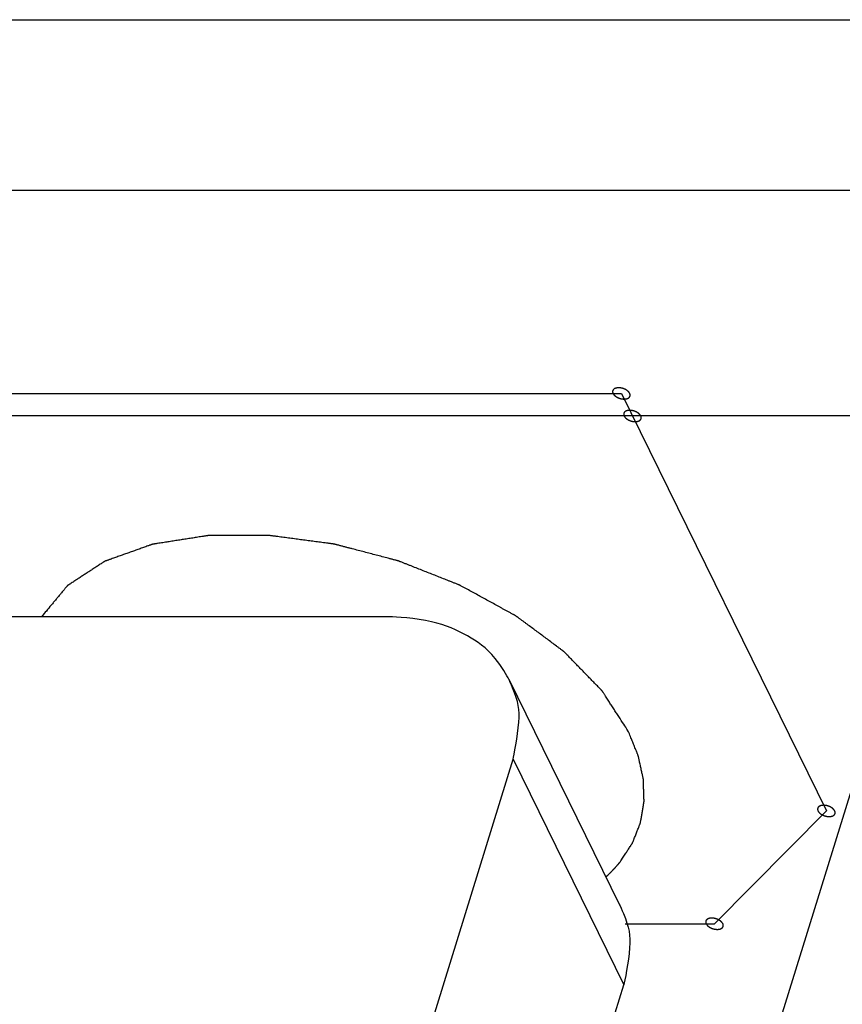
# Model space of a CAD drawing. Header units: millimetres. Extents: x -78 to 141, y 20 to 129.
# Tile 68 of 114: x 69.85 to 76.99, y 118.88 to 127.44. Entities that reach past the tile are written whole.
import ezdxf

# ---------------------------------------------------------------- set-up
doc = ezdxf.new("R2010")
doc.units = ezdxf.units.MM
doc.header["$LTSCALE"] = 16.335
doc.layers.get('0').update_dxf_attribs({"linetype": 'CONTINUOUS'})
doc.layers.add('02___PRT_ALL_AXES', color=7, linetype='CONTINUOUS')

msp = doc.modelspace()

# ---------------------------------------------------------------- linework, layer by layer
at = {"color": 7, "linetype": 'Continuous'}
for p, q in [((41.2292, 125.9543), (102.3964, 125.9543)), ((59.8207, 124.1893), (75.0762, 124.1893)), ((75.0762, 124.1893), (76.8566, 120.5613)), ((77.1339, 123.9932), (42.9605, 123.9932)), ((74.791, 113.3555), (77.6964, 122.7576)), ((73.0646, 122.2474), (41.5366, 122.2474)), ((74.0988, 121.7067), (75.0612, 119.7456)), ((71.8446, 113.5979), (74.1356, 121.0118)), ((74.1356, 121.0118), (75.098, 119.0507)), ((76.8566, 120.5613), (75.8849, 119.5808)), ((75.1099, 119.5808), (75.8849, 119.5808)), ((73.4104, 113.5897), (75.098, 119.0507))]:
    msp.add_line(p, q, dxfattribs=at)
for points, knots in [([(75.1489, 124.1893), (75.1488, 124.1894), (75.1461, 124.1937), (75.1446, 124.1961), (75.1435, 124.1977), (75.1428, 124.199), (75.1417, 124.2), (75.1403, 124.2016), (75.1385, 124.2034), (75.1367, 124.2054), (75.1353, 124.2069), (75.1342, 124.2081), (75.1329, 124.2091), (75.1311, 124.2105), (75.1288, 124.2123), (75.1266, 124.214), (75.1248, 124.2154), (75.1234, 124.2166), (75.1218, 124.2174), (75.1197, 124.2187), (75.117, 124.2202), (75.1143, 124.2218), (75.1122, 124.2231), (75.1106, 124.2241), (75.1088, 124.2248), (75.1065, 124.2258), (75.1036, 124.227), (75.1007, 124.2283), (75.0984, 124.2293), (75.0967, 124.2302), (75.0948, 124.2306), (75.0924, 124.2314), (75.0893, 124.2323), (75.0862, 124.2333), (75.0838, 124.234), (75.0819, 124.2347), (75.0801, 124.2349), (75.0776, 124.2354), (75.0745, 124.236), (75.0714, 124.2366), (75.0689, 124.237), (75.067, 124.2375), (75.0651, 124.2375), (75.0627, 124.2377), (75.0596, 124.2379), (75.0565, 124.2381), (75.054, 124.2382), (75.0522, 124.2384), (75.0505, 124.2382), (75.0482, 124.2381), (75.0453, 124.2379), (75.0425, 124.2377), (75.0402, 124.2375), (75.0385, 124.2375), (75.037, 124.2371), (75.0349, 124.2366), (75.0324, 124.2361), (75.0299, 124.2355), (75.0278, 124.235), (75.0263, 124.2348), (75.025, 124.2341), (75.0233, 124.2334), (75.0211, 124.2324), (75.019, 124.2315), (75.0173, 124.2307), (75.016, 124.2303), (75.015, 124.2294), (75.0136, 124.2284), (75.0119, 124.2271), (75.0102, 124.2258), (75.0089, 124.2248), (75.0078, 124.2241), (75.0072, 124.2231), (75.0063, 124.2219), (75.0052, 124.2203), (75.004, 124.2188), (75.0032, 124.2175), (75.0024, 124.2167), (75.0022, 124.2156), (75.0017, 124.2142), (75.0012, 124.2124), (75.0006, 124.2107), (75.0003, 124.2092), (74.9998, 124.2082), (75, 124.207), (75, 124.2055), (75.0001, 124.2036), (75.0001, 124.2017), (75.0002, 124.2002), (75.0002, 124.199), (75.0007, 124.1978), (75.0012, 124.1962), (75.0021, 124.1937), (75.0035, 124.1894), (75.0036, 124.1893)], [0, 0, 0, 0, 0.00178862, 0.00268292, 0.00313008, 0.00357723, 0.00407486, 0.0045725, 0.00556776, 0.00656303, 0.00706066, 0.0075583, 0.00810164, 0.00864499, 0.00973169, 0.01081838, 0.01136173, 0.01190508, 0.01249491, 0.01308474, 0.0142644, 0.01544405, 0.01603388, 0.01662371, 0.01722604, 0.01782837, 0.01903302, 0.02023767, 0.02084, 0.02144232, 0.02205221, 0.0226621, 0.02388189, 0.02510167, 0.02571156, 0.02632145, 0.02692335, 0.02752524, 0.02872902, 0.0299328, 0.03053469, 0.03113658, 0.03172556, 0.03231453, 0.03349248, 0.03467043, 0.03525941, 0.03584838, 0.03639056, 0.03693274, 0.03801709, 0.03910144, 0.03964362, 0.0401858, 0.04068205, 0.0411783, 0.0421708, 0.04316329, 0.04365954, 0.04415579, 0.04460152, 0.04504725, 0.04593871, 0.04683018, 0.04727591, 0.04772164, 0.04812629, 0.04853094, 0.04934024, 0.05014954, 0.05055419, 0.05095884, 0.05132092, 0.05168301, 0.05240718, 0.05313135, 0.05349343, 0.05385552, 0.05420471, 0.0545539, 0.05525228, 0.05595067, 0.05629986, 0.05664905, 0.05701186, 0.05737466, 0.05810028, 0.0588259, 0.0591887, 0.05955151, 0.0599574, 0.0603633, 0.06117508, 0.06279866, 0.06279866, 0.06279866, 0.06279866]), ([(75.0036, 124.1893), (75.0036, 124.1893), (75.0063, 124.185), (75.0078, 124.1826), (75.0089, 124.181), (75.0096, 124.1797), (75.0107, 124.1787), (75.0121, 124.1771), (75.0139, 124.1753), (75.0157, 124.1733), (75.0172, 124.1718), (75.0182, 124.1706), (75.0196, 124.1696), (75.0214, 124.1682), (75.0236, 124.1664), (75.0259, 124.1647), (75.0277, 124.1633), (75.029, 124.1621), (75.0306, 124.1613), (75.0328, 124.16), (75.0354, 124.1585), (75.0381, 124.1569), (75.0403, 124.1556), (75.0418, 124.1546), (75.0436, 124.1539), (75.0459, 124.1529), (75.0488, 124.1517), (75.0517, 124.1504), (75.0541, 124.1494), (75.0558, 124.1485), (75.0576, 124.1481), (75.0601, 124.1473), (75.0632, 124.1464), (75.0662, 124.1454), (75.0687, 124.1447), (75.0705, 124.144), (75.0724, 124.1438), (75.0749, 124.1433), (75.078, 124.1427), (75.0811, 124.1421), (75.0836, 124.1417), (75.0854, 124.1412), (75.0873, 124.1412), (75.0898, 124.141), (75.0929, 124.1408), (75.096, 124.1406), (75.0984, 124.1405), (75.1002, 124.1403), (75.102, 124.1405), (75.1043, 124.1406), (75.1071, 124.1408), (75.11, 124.141), (75.1122, 124.1412), (75.1139, 124.1412), (75.1155, 124.1416), (75.1175, 124.1421), (75.12, 124.1426), (75.1226, 124.1432), (75.1246, 124.1437), (75.1261, 124.1439), (75.1274, 124.1446), (75.1292, 124.1453), (75.1313, 124.1463), (75.1335, 124.1472), (75.1352, 124.148), (75.1365, 124.1484), (75.1375, 124.1493), (75.1388, 124.1503), (75.1405, 124.1516), (75.1422, 124.1529), (75.1436, 124.1539), (75.1446, 124.1546), (75.1453, 124.1556), (75.1462, 124.1568), (75.1473, 124.1584), (75.1484, 124.1599), (75.1493, 124.1612), (75.1501, 124.162), (75.1503, 124.1631), (75.1507, 124.1645), (75.1512, 124.1663), (75.1518, 124.168), (75.1522, 124.1695), (75.1526, 124.1705), (75.1525, 124.1717), (75.1524, 124.1732), (75.1524, 124.1751), (75.1523, 124.177), (75.1522, 124.1785), (75.1523, 124.1797), (75.1517, 124.1809), (75.1512, 124.1825), (75.1504, 124.185), (75.1489, 124.1893), (75.1489, 124.1893)], [0, 0, 0, 0, 0.00178862, 0.00268292, 0.00313008, 0.00357723, 0.00407486, 0.0045725, 0.00556776, 0.00656303, 0.00706066, 0.0075583, 0.00810164, 0.00864499, 0.00973169, 0.01081838, 0.01136173, 0.01190508, 0.01249491, 0.01308474, 0.0142644, 0.01544405, 0.01603388, 0.01662371, 0.01722604, 0.01782837, 0.01903302, 0.02023767, 0.02084, 0.02144232, 0.02205221, 0.0226621, 0.02388189, 0.02510167, 0.02571156, 0.02632145, 0.02692335, 0.02752524, 0.02872902, 0.0299328, 0.03053469, 0.03113658, 0.03172556, 0.03231453, 0.03349248, 0.03467043, 0.03525941, 0.03584838, 0.03639056, 0.03693274, 0.03801709, 0.03910144, 0.03964362, 0.0401858, 0.04068205, 0.0411783, 0.0421708, 0.04316329, 0.04365954, 0.04415579, 0.04460152, 0.04504725, 0.04593871, 0.04683018, 0.04727591, 0.04772164, 0.04812629, 0.04853094, 0.04934024, 0.05014954, 0.05055419, 0.05095884, 0.05132092, 0.05168301, 0.05240718, 0.05313135, 0.05349343, 0.05385552, 0.05420471, 0.0545539, 0.05525228, 0.05595067, 0.05629986, 0.05664905, 0.05701186, 0.05737466, 0.05810028, 0.0588259, 0.0591887, 0.05955151, 0.0599574, 0.0603633, 0.06117508, 0.06279866, 0.06279866, 0.06279866, 0.06279866]), ([(75.2451, 123.9932), (75.245, 123.9933), (75.2423, 123.9976), (75.2408, 124), (75.2398, 124.0016), (75.2391, 124.0029), (75.238, 124.0039), (75.2366, 124.0054), (75.2347, 124.0073), (75.233, 124.0093), (75.2315, 124.0108), (75.2305, 124.012), (75.2291, 124.013), (75.2273, 124.0144), (75.225, 124.0161), (75.2228, 124.0179), (75.221, 124.0193), (75.2196, 124.0205), (75.218, 124.0213), (75.2159, 124.0226), (75.2132, 124.0241), (75.2106, 124.0257), (75.2084, 124.027), (75.2068, 124.028), (75.2051, 124.0287), (75.2028, 124.0297), (75.1998, 124.0309), (75.1969, 124.0322), (75.1946, 124.0332), (75.1929, 124.034), (75.191, 124.0345), (75.1886, 124.0353), (75.1855, 124.0362), (75.1825, 124.0372), (75.18, 124.0379), (75.1782, 124.0386), (75.1763, 124.0388), (75.1738, 124.0393), (75.1707, 124.0399), (75.1676, 124.0405), (75.1651, 124.0409), (75.1633, 124.0414), (75.1614, 124.0414), (75.1589, 124.0416), (75.1558, 124.0418), (75.1527, 124.042), (75.1503, 124.0421), (75.1484, 124.0423), (75.1467, 124.0421), (75.1444, 124.042), (75.1416, 124.0418), (75.1387, 124.0416), (75.1365, 124.0414), (75.1348, 124.0414), (75.1332, 124.041), (75.1312, 124.0405), (75.1286, 124.0399), (75.1261, 124.0394), (75.1241, 124.0389), (75.1226, 124.0387), (75.1212, 124.038), (75.1195, 124.0373), (75.1174, 124.0363), (75.1152, 124.0354), (75.1135, 124.0346), (75.1122, 124.0342), (75.1112, 124.0333), (75.1098, 124.0323), (75.1082, 124.031), (75.1064, 124.0297), (75.1051, 124.0287), (75.104, 124.028), (75.1034, 124.027), (75.1025, 124.0258), (75.1014, 124.0242), (75.1003, 124.0227), (75.0994, 124.0214), (75.0986, 124.0206), (75.0984, 124.0194), (75.0979, 124.0181), (75.0974, 124.0163), (75.0969, 124.0145), (75.0965, 124.0131), (75.096, 124.0121), (75.0962, 124.0109), (75.0962, 124.0094), (75.0963, 124.0075), (75.0964, 124.0056), (75.0965, 124.0041), (75.0964, 124.0029), (75.0969, 124.0017), (75.0975, 124.0001), (75.0983, 123.9976), (75.0998, 123.9933), (75.0998, 123.9932)], [0, 0, 0, 0, 0.00178862, 0.00268292, 0.00313008, 0.00357723, 0.00407486, 0.0045725, 0.00556776, 0.00656303, 0.00706066, 0.0075583, 0.00810164, 0.00864499, 0.00973169, 0.01081838, 0.01136173, 0.01190508, 0.01249491, 0.01308474, 0.0142644, 0.01544405, 0.01603388, 0.01662371, 0.01722604, 0.01782837, 0.01903302, 0.02023767, 0.02084, 0.02144232, 0.02205221, 0.0226621, 0.02388189, 0.02510167, 0.02571156, 0.02632145, 0.02692335, 0.02752524, 0.02872902, 0.0299328, 0.03053469, 0.03113658, 0.03172556, 0.03231453, 0.03349248, 0.03467043, 0.03525941, 0.03584838, 0.03639056, 0.03693274, 0.03801709, 0.03910144, 0.03964362, 0.0401858, 0.04068205, 0.0411783, 0.0421708, 0.04316329, 0.04365954, 0.04415579, 0.04460152, 0.04504725, 0.04593871, 0.04683018, 0.04727591, 0.04772164, 0.04812629, 0.04853094, 0.04934024, 0.05014954, 0.05055419, 0.05095884, 0.05132092, 0.05168301, 0.05240718, 0.05313135, 0.05349343, 0.05385552, 0.05420471, 0.0545539, 0.05525228, 0.05595067, 0.05629986, 0.05664905, 0.05701186, 0.05737466, 0.05810028, 0.0588259, 0.0591887, 0.05955151, 0.0599574, 0.0603633, 0.06117508, 0.06279865, 0.06279865, 0.06279865, 0.06279865]), ([(75.0998, 123.9932), (75.0999, 123.9931), (75.1026, 123.9889), (75.1041, 123.9865), (75.1051, 123.9849), (75.1058, 123.9836), (75.107, 123.9826), (75.1084, 123.981), (75.1102, 123.9791), (75.1119, 123.9772), (75.1134, 123.9757), (75.1144, 123.9745), (75.1158, 123.9735), (75.1176, 123.9721), (75.1199, 123.9703), (75.1221, 123.9686), (75.1239, 123.9672), (75.1253, 123.966), (75.1269, 123.9652), (75.129, 123.9639), (75.1317, 123.9623), (75.1344, 123.9608), (75.1365, 123.9595), (75.1381, 123.9585), (75.1399, 123.9578), (75.1422, 123.9568), (75.1451, 123.9555), (75.148, 123.9543), (75.1503, 123.9533), (75.152, 123.9524), (75.1539, 123.952), (75.1563, 123.9512), (75.1594, 123.9502), (75.1625, 123.9493), (75.1649, 123.9486), (75.1667, 123.9479), (75.1686, 123.9476), (75.1711, 123.9472), (75.1742, 123.9466), (75.1773, 123.946), (75.1798, 123.9455), (75.1817, 123.9451), (75.1835, 123.9451), (75.186, 123.9449), (75.1891, 123.9447), (75.1922, 123.9445), (75.1947, 123.9444), (75.1965, 123.9441), (75.1982, 123.9443), (75.2005, 123.9445), (75.2033, 123.9447), (75.2062, 123.9449), (75.2085, 123.9451), (75.2101, 123.9451), (75.2117, 123.9455), (75.2137, 123.9459), (75.2163, 123.9465), (75.2188, 123.9471), (75.2208, 123.9476), (75.2224, 123.9478), (75.2237, 123.9485), (75.2254, 123.9492), (75.2275, 123.9502), (75.2297, 123.9511), (75.2314, 123.9519), (75.2327, 123.9523), (75.2337, 123.9532), (75.2351, 123.9542), (75.2368, 123.9555), (75.2385, 123.9568), (75.2398, 123.9578), (75.2409, 123.9585), (75.2415, 123.9595), (75.2424, 123.9607), (75.2435, 123.9623), (75.2447, 123.9638), (75.2455, 123.9651), (75.2463, 123.9659), (75.2465, 123.967), (75.247, 123.9684), (75.2475, 123.9702), (75.248, 123.9719), (75.2484, 123.9733), (75.2489, 123.9744), (75.2487, 123.9755), (75.2487, 123.9771), (75.2486, 123.979), (75.2485, 123.9809), (75.2484, 123.9824), (75.2485, 123.9836), (75.248, 123.9848), (75.2475, 123.9864), (75.2466, 123.9888), (75.2451, 123.9932), (75.2451, 123.9932)], [0, 0, 0, 0, 0.00178862, 0.00268292, 0.00313008, 0.00357723, 0.00407486, 0.0045725, 0.00556776, 0.00656303, 0.00706066, 0.0075583, 0.00810164, 0.00864499, 0.00973169, 0.01081838, 0.01136173, 0.01190508, 0.01249491, 0.01308474, 0.0142644, 0.01544405, 0.01603388, 0.01662371, 0.01722604, 0.01782837, 0.01903302, 0.02023767, 0.02084, 0.02144232, 0.02205221, 0.0226621, 0.02388189, 0.02510167, 0.02571156, 0.02632145, 0.02692335, 0.02752524, 0.02872902, 0.0299328, 0.03053469, 0.03113658, 0.03172556, 0.03231453, 0.03349248, 0.03467043, 0.03525941, 0.03584838, 0.03639056, 0.03693274, 0.03801709, 0.03910144, 0.03964362, 0.0401858, 0.04068205, 0.0411783, 0.0421708, 0.04316329, 0.04365954, 0.04415579, 0.04460152, 0.04504725, 0.04593871, 0.04683018, 0.04727591, 0.04772164, 0.04812629, 0.04853094, 0.04934024, 0.05014954, 0.05055419, 0.05095884, 0.05132092, 0.05168301, 0.05240718, 0.05313135, 0.05349343, 0.05385552, 0.05420471, 0.0545539, 0.05525228, 0.05595067, 0.05629986, 0.05664905, 0.05701186, 0.05737466, 0.05810028, 0.0588259, 0.0591887, 0.05955151, 0.0599574, 0.0603633, 0.06117508, 0.06279865, 0.06279865, 0.06279865, 0.06279865]), ([(75.1395, 121.2477), (75.1162, 121.2838), (75.1005, 121.3081), (75.0597, 121.3712), (75.0315, 121.4148), (75.0097, 121.4484), (74.9882, 121.4818), (74.9665, 121.5153), (74.9485, 121.5432), (74.9359, 121.5627), (74.9287, 121.5738), (74.9233, 121.5822), (74.9188, 121.5892), (74.9152, 121.5947), (74.9129, 121.5982), (74.9111, 121.601), (74.91, 121.6027), (74.9091, 121.6042), (74.9079, 121.6055), (74.9056, 121.6078), (74.9024, 121.6112), (74.8972, 121.6165), (74.8907, 121.6231), (74.8804, 121.6338), (74.8674, 121.6471), (74.8519, 121.6631), (74.8311, 121.6844), (74.8052, 121.7111), (74.7741, 121.7431), (74.743, 121.7751), (74.7119, 121.8071), (74.6808, 121.839), (74.6549, 121.8657), (74.6342, 121.887), (74.6186, 121.903), (74.6057, 121.9163), (74.5953, 121.927), (74.5888, 121.9337), (74.5837, 121.939), (74.5804, 121.9423), (74.5782, 121.9447), (74.5768, 121.946), (74.5751, 121.9472), (74.5731, 121.9487), (74.5698, 121.9511), (74.5658, 121.9542), (74.5592, 121.959), (74.551, 121.9651), (74.5412, 121.9724), (74.5282, 121.9821), (74.5053, 121.9991), (74.4726, 122.0233), (74.4334, 122.0525), (74.3942, 122.0816), (74.355, 122.1107), (74.3158, 122.1398), (74.2831, 122.1641), (74.257, 122.1835), (74.2374, 122.1981), (74.2178, 122.2126), (74.2014, 122.2248), (74.1884, 122.2345), (74.1802, 122.2406), (74.1737, 122.2454), (74.1688, 122.2491), (74.1647, 122.2521), (74.1618, 122.2542), (74.1602, 122.2554), (74.159, 122.2564), (74.1575, 122.2571), (74.1556, 122.2582), (74.1523, 122.26), (74.1476, 122.2626), (74.1419, 122.2657), (74.1343, 122.2699), (74.1248, 122.2751), (74.1095, 122.2834), (74.0905, 122.2938), (74.0677, 122.3063), (74.0449, 122.3188), (74.0145, 122.3355), (73.9765, 122.3563), (73.9309, 122.3813), (73.8853, 122.4063), (73.8397, 122.4313), (73.7941, 122.4563), (73.7561, 122.4771), (73.7295, 122.4917), (73.7143, 122.5), (73.7029, 122.5063), (73.6915, 122.5125), (73.6829, 122.5172), (73.6772, 122.5203), (73.6748, 122.5216), (73.6729, 122.5227), (73.6709, 122.5236), (73.6672, 122.525), (73.662, 122.527), (73.6537, 122.5303), (73.6433, 122.5345), (73.6266, 122.541), (73.6058, 122.5493), (73.5808, 122.5592), (73.5474, 122.5723), (73.5057, 122.5888), (73.4557, 122.6086), (73.389, 122.6349), (73.3224, 122.6613), (73.264, 122.6844), (73.2307, 122.6975), (73.2056, 122.7074), (73.1848, 122.7157), (73.1681, 122.7222), (73.1577, 122.7264), (73.1494, 122.7297), (73.1442, 122.7317), (73.1405, 122.7332), (73.1384, 122.734), (73.1362, 122.7345), (73.1335, 122.7352), (73.127, 122.7369), (73.1172, 122.7395), (73.1041, 122.7429), (73.0911, 122.7463), (73.0737, 122.7509), (73.0432, 122.7589), (72.9997, 122.7703), (72.9474, 122.7839), (72.8952, 122.7976), (72.843, 122.8113), (72.7907, 122.825), (72.7472, 122.8364), (72.7124, 122.8455), (72.6862, 122.8523), (72.6601, 122.8592), (72.6384, 122.8649), (72.6209, 122.8694), (72.6101, 122.8723), (72.6014, 122.8746), (72.5948, 122.8763), (72.5894, 122.8777), (72.5856, 122.8787), (72.5834, 122.8792), (72.5818, 122.8797), (72.5801, 122.8799), (72.5779, 122.8802), (72.574, 122.8807), (72.5685, 122.8815), (72.5619, 122.8823), (72.553, 122.8835), (72.542, 122.885), (72.5243, 122.8873), (72.5022, 122.8903), (72.4757, 122.8938), (72.4492, 122.8973), (72.4138, 122.902), (72.3696, 122.9079), (72.3166, 122.9149), (72.2636, 122.922), (72.2106, 122.929), (72.1575, 122.9361), (72.1133, 122.942), (72.0824, 122.9461), (72.0647, 122.9484), (72.0515, 122.9502), (72.0382, 122.952), (72.0283, 122.9533), (72.0216, 122.9542), (72.0189, 122.9545), (72.0167, 122.9548), (72.0146, 122.9549), (72.0109, 122.9549), (72.0057, 122.9549), (71.9974, 122.9548), (71.9871, 122.9548), (71.9705, 122.9548), (71.9497, 122.9547), (71.9249, 122.9547), (71.8917, 122.9546), (71.8502, 122.9545), (71.8004, 122.9544), (71.7506, 122.9543), (71.7009, 122.9541), (71.6511, 122.954), (71.6096, 122.9539), (71.5764, 122.9538), (71.5515, 122.9538), (71.5308, 122.9537), (71.5142, 122.9537), (71.5038, 122.9537), (71.4956, 122.9537), (71.4904, 122.9536), (71.4868, 122.9537), (71.4847, 122.9536), (71.4828, 122.9532), (71.4805, 122.9529), (71.4767, 122.9523), (71.472, 122.9516), (71.4645, 122.9504), (71.455, 122.9489), (71.4437, 122.9471), (71.4287, 122.9448), (71.4023, 122.9406), (71.3646, 122.9347), (71.3194, 122.9276), (71.2742, 122.9205), (71.2289, 122.9134), (71.1837, 122.9063), (71.146, 122.9003), (71.1159, 122.8956), (71.0933, 122.892), (71.0707, 122.8885), (71.0518, 122.8855), (71.0368, 122.8832), (71.0273, 122.8817), (71.0198, 122.8805), (71.0141, 122.8796), (71.0094, 122.8789), (71.0061, 122.8784), (71.0043, 122.878), (71.0029, 122.8779), (71.0016, 122.8774), (71, 122.8768), (70.9972, 122.8758), (70.9932, 122.8744), (70.9883, 122.8727), (70.9819, 122.8704), (70.9738, 122.8675), (70.9609, 122.8629), (70.9448, 122.8571), (70.9255, 122.8503), (70.9061, 122.8434), (70.8803, 122.8342), (70.8481, 122.8227), (70.8094, 122.8089), (70.7707, 122.7951), (70.732, 122.7813), (70.6998, 122.7698), (70.674, 122.7606), (70.6547, 122.7538), (70.6385, 122.748), (70.6256, 122.7434), (70.616, 122.74), (70.6079, 122.7371), (70.6015, 122.7348), (70.5974, 122.7334), (70.5942, 122.7322), (70.5922, 122.7315), (70.5906, 122.731), (70.5892, 122.7302), (70.587, 122.7287), (70.5838, 122.7266), (70.5788, 122.7233), (70.5724, 122.7192), (70.5622, 122.7126), (70.5496, 122.7043), (70.5343, 122.6944), (70.5191, 122.6844), (70.5039, 122.6745), (70.4835, 122.6613), (70.4582, 122.6447), (70.4277, 122.6248), (70.3972, 122.605), (70.3718, 122.5884), (70.3515, 122.5752), (70.3363, 122.5653), (70.3211, 122.5553), (70.3058, 122.5454), (70.2931, 122.5371), (70.2843, 122.5313), (70.2792, 122.528), (70.2754, 122.5255), (70.2716, 122.523), (70.2687, 122.5212), (70.2668, 122.5199), (70.2659, 122.5193), (70.265, 122.5187), (70.2641, 122.5176), (70.263, 122.5163), (70.2613, 122.5141), (70.259, 122.5115), (70.2555, 122.5072), (70.2511, 122.5019), (70.2458, 122.4956), (70.2388, 122.4871), (70.23, 122.4765), (70.2194, 122.4638), (70.2054, 122.4468), (70.1877, 122.4256), (70.1666, 122.4002), (70.1454, 122.3747), (70.1176, 122.3412), (70.0798, 122.2956), (70.0588, 122.2703), (70.0399, 122.2475)], [0, 0, 0, 0, 0.025248, 0.050497, 0.063121, 0.075745, 0.088369, 0.100993, 0.113617, 0.119929, 0.123085, 0.126241, 0.129397, 0.130975, 0.132553, 0.133342, 0.134131, 0.134526, 0.13495, 0.135834, 0.137601, 0.139369, 0.142904, 0.146439, 0.153509, 0.160579, 0.167648, 0.181788, 0.195928, 0.210068, 0.224207, 0.238347, 0.252487, 0.259557, 0.266627, 0.273696, 0.277231, 0.280766, 0.282534, 0.284301, 0.285185, 0.28564, 0.286123, 0.287091, 0.288059, 0.289994, 0.291929, 0.295799, 0.29967, 0.30354, 0.311281, 0.326763, 0.342245, 0.357727, 0.373208, 0.38869, 0.404172, 0.411913, 0.419654, 0.427395, 0.435136, 0.439006, 0.442877, 0.444812, 0.446747, 0.448682, 0.44965, 0.450134, 0.450618, 0.451133, 0.451648, 0.452678, 0.454739, 0.456799, 0.45886, 0.462981, 0.467103, 0.475345, 0.483588, 0.49183, 0.500073, 0.516558, 0.533043, 0.549528, 0.566013, 0.582498, 0.598983, 0.607225, 0.611347, 0.615468, 0.619589, 0.623711, 0.624741, 0.625771, 0.626286, 0.626812, 0.627878, 0.630009, 0.632139, 0.636401, 0.640663, 0.649186, 0.65771, 0.666233, 0.68328, 0.700327, 0.717374, 0.751468, 0.768515, 0.777039, 0.785562, 0.794086, 0.798347, 0.802609, 0.80474, 0.806871, 0.807936, 0.808469, 0.809004, 0.810073, 0.811143, 0.815422, 0.819701, 0.82398, 0.828259, 0.836817, 0.853933, 0.871049, 0.888165, 0.905281, 0.922396, 0.939512, 0.94807, 0.956628, 0.965186, 0.973744, 0.978023, 0.982302, 0.984442, 0.986581, 0.98872, 0.98979, 0.990325, 0.99086, 0.99139, 0.99192, 0.99298, 0.995099, 0.997219, 0.999339, 1.003578, 1.007817, 1.016296, 1.024774, 1.033253, 1.041731, 1.058689, 1.075646, 1.092603, 1.10956, 1.126517, 1.143474, 1.151953, 1.156192, 1.160431, 1.164671, 1.16891, 1.16997, 1.17103, 1.171559, 1.172064, 1.17305, 1.175022, 1.176994, 1.180938, 1.184883, 1.192771, 1.20066, 1.208548, 1.224326, 1.240103, 1.25588, 1.271657, 1.287434, 1.303211, 1.3111, 1.318988, 1.326877, 1.330821, 1.334766, 1.336738, 1.33871, 1.339696, 1.340175, 1.340628, 1.341535, 1.342442, 1.344255, 1.346069, 1.349696, 1.353323, 1.356951, 1.364205, 1.378715, 1.393224, 1.407733, 1.422242, 1.436751, 1.451261, 1.458515, 1.46577, 1.473024, 1.480279, 1.483906, 1.487534, 1.489347, 1.491161, 1.492975, 1.493881, 1.494335, 1.494788, 1.495195, 1.495602, 1.496415, 1.498043, 1.49967, 1.501297, 1.504552, 1.507806, 1.514316, 1.520825, 1.527334, 1.533843, 1.546861, 1.55988, 1.572898, 1.585916, 1.598934, 1.605444, 1.611953, 1.618462, 1.621716, 1.624971, 1.628226, 1.629853, 1.63148, 1.632294, 1.633107, 1.633514, 1.633888, 1.634608, 1.636049, 1.63749, 1.640372, 1.643254, 1.649018, 1.654782, 1.660546, 1.66631, 1.672073, 1.683601, 1.695129, 1.706657, 1.718185, 1.723949, 1.729713, 1.735477, 1.74124, 1.747004, 1.749886, 1.751327, 1.752768, 1.754209, 1.75565, 1.756011, 1.756371, 1.756717, 1.757044, 1.757699, 1.758355, 1.759665, 1.760975, 1.763596, 1.766216, 1.768837, 1.774078, 1.779319, 1.78456, 1.795042, 1.805524, 1.816006, 1.826488, 1.847452, 1.868416, 1.868416, 1.868416, 1.868416]), ([(74.0989, 121.7064), (74.0865, 121.7315), (73.9576, 121.945), (73.7373, 122.092), (73.4518, 122.2254), (73.1119, 122.2474), (73.0646, 122.2474)], [0, 0, 0, 0, 0.0681269, 0.1664739, 0.2729069, 0.3887482, 0.3887482, 0.3887482, 0.3887482]), ([(74.1356, 121.0118), (74.1428, 121.0349), (74.2065, 121.3757), (74.1781, 121.5264), (74.1017, 121.7007), (74.0989, 121.7064)], [0, 0, 0, 0, 0.1025684, 0.1985153, 0.2250107, 0.2250107, 0.2250107, 0.2250107]), ([(75.0719, 120.1265), (75.0764, 120.1334), (75.1054, 120.1784), (75.1255, 120.2095), (75.1384, 120.2294), (75.1478, 120.244), (75.1557, 120.2563), (75.1621, 120.2661), (75.166, 120.2722), (75.1692, 120.2771), (75.1712, 120.2802), (75.1726, 120.2823), (75.1733, 120.2835), (75.1738, 120.2849), (75.1745, 120.2866), (75.1761, 120.2907), (75.1785, 120.2969), (75.1817, 120.3051), (75.1849, 120.3133), (75.1892, 120.3242), (75.1967, 120.3433), (75.2075, 120.3706), (75.2182, 120.3979), (75.2257, 120.4171), (75.23, 120.428), (75.2332, 120.4362), (75.2364, 120.4444), (75.2388, 120.4505), (75.2404, 120.4546), (75.2411, 120.4563), (75.2417, 120.4577), (75.242, 120.4591), (75.2424, 120.4617), (75.243, 120.4653), (75.244, 120.4711), (75.2452, 120.4784), (75.2472, 120.49), (75.2496, 120.5045), (75.2526, 120.522), (75.2555, 120.5394), (75.2585, 120.5568), (75.2614, 120.5743), (75.2644, 120.5917), (75.2668, 120.6062), (75.2688, 120.6178), (75.27, 120.6251), (75.271, 120.6309), (75.2717, 120.6353), (75.2723, 120.6389), (75.2728, 120.6414), (75.273, 120.6429), (75.2733, 120.644), (75.2731, 120.6451), (75.2731, 120.6466), (75.273, 120.6493), (75.2729, 120.6531), (75.2728, 120.6576), (75.2726, 120.6637), (75.2723, 120.6713), (75.2719, 120.6835), (75.2715, 120.6987), (75.2709, 120.7169), (75.2703, 120.7351), (75.2697, 120.7533), (75.2691, 120.7716), (75.2685, 120.7898), (75.268, 120.805), (75.2677, 120.8171), (75.2674, 120.8247), (75.2672, 120.8308), (75.2671, 120.8346), (75.267, 120.8373), (75.2669, 120.8388), (75.2665, 120.8404), (75.2661, 120.8423), (75.2651, 120.847), (75.2636, 120.8541), (75.2615, 120.8634), (75.2594, 120.8728), (75.2567, 120.8853), (75.2519, 120.9072), (75.2451, 120.9385), (75.2382, 120.9698), (75.2334, 120.9917), (75.2307, 121.0042), (75.2286, 121.0136), (75.2266, 121.023), (75.225, 121.03), (75.224, 121.0347), (75.2236, 121.0366), (75.2233, 121.0382), (75.2227, 121.0398), (75.2215, 121.0427), (75.2199, 121.0468), (75.2173, 121.0533), (75.214, 121.0615), (75.2088, 121.0745), (75.2023, 121.0909), (75.1944, 121.1105), (75.184, 121.1365), (75.1705, 121.1703), (75.1566, 121.205), (75.1417, 121.2421), (75.1395, 121.2477)], [0, 0, 0, 0, 0.0221813, 0.033272, 0.0388173, 0.0443626, 0.0499079, 0.0526806, 0.0554533, 0.0568396, 0.0582259, 0.0589191, 0.0592649, 0.0596137, 0.0603114, 0.061009, 0.0637996, 0.0665902, 0.0693807, 0.0721713, 0.0777525, 0.0889148, 0.1000771, 0.1056583, 0.1084488, 0.1112394, 0.11403, 0.1168206, 0.1175182, 0.1182159, 0.1185647, 0.1189128, 0.1196133, 0.1210142, 0.1224151, 0.1252169, 0.1280188, 0.1336224, 0.1392261, 0.1448298, 0.1504334, 0.1560371, 0.1616408, 0.1672445, 0.1700463, 0.1728481, 0.174249, 0.17565, 0.1770509, 0.1777513, 0.1781016, 0.1784518, 0.1788131, 0.1791744, 0.179897, 0.1813421, 0.1827873, 0.1842325, 0.1871229, 0.1900132, 0.1957939, 0.2015747, 0.2073554, 0.2131361, 0.2189168, 0.2246975, 0.2304782, 0.2333686, 0.2362589, 0.2377041, 0.2391493, 0.2398719, 0.2402382, 0.2406188, 0.24138, 0.2421412, 0.245186, 0.2482308, 0.2512756, 0.2543204, 0.26041, 0.2725891, 0.2847683, 0.2908578, 0.2939026, 0.2969474, 0.2999922, 0.303037, 0.3037982, 0.3045594, 0.30494, 0.3053446, 0.3061812, 0.3078545, 0.3095278, 0.3128744, 0.3162211, 0.3229143, 0.3296075, 0.3363008, 0.3496872, 0.3630737, 0.3764601, 0.3764601, 0.3764601, 0.3764601]), ([(76.9292, 120.5613), (76.9292, 120.5614), (76.9265, 120.5657), (76.925, 120.5681), (76.9239, 120.5697), (76.9232, 120.571), (76.9221, 120.572), (76.9207, 120.5735), (76.9189, 120.5754), (76.9171, 120.5774), (76.9156, 120.5789), (76.9146, 120.5801), (76.9132, 120.5811), (76.9114, 120.5825), (76.9092, 120.5842), (76.9069, 120.586), (76.9051, 120.5874), (76.9038, 120.5886), (76.9022, 120.5894), (76.9, 120.5907), (76.8974, 120.5922), (76.8947, 120.5938), (76.8925, 120.5951), (76.891, 120.5961), (76.8892, 120.5968), (76.8869, 120.5978), (76.884, 120.599), (76.8811, 120.6003), (76.8787, 120.6013), (76.877, 120.6021), (76.8752, 120.6026), (76.8727, 120.6034), (76.8696, 120.6043), (76.8666, 120.6053), (76.8641, 120.606), (76.8623, 120.6067), (76.8604, 120.6069), (76.8579, 120.6074), (76.8548, 120.608), (76.8517, 120.6086), (76.8492, 120.609), (76.8474, 120.6095), (76.8455, 120.6095), (76.843, 120.6097), (76.8399, 120.6099), (76.8369, 120.6101), (76.8344, 120.6102), (76.8326, 120.6104), (76.8308, 120.6102), (76.8285, 120.6101), (76.8257, 120.6099), (76.8229, 120.6097), (76.8206, 120.6095), (76.8189, 120.6095), (76.8174, 120.6091), (76.8153, 120.6086), (76.8128, 120.608), (76.8102, 120.6075), (76.8082, 120.607), (76.8067, 120.6068), (76.8054, 120.6061), (76.8036, 120.6054), (76.8015, 120.6044), (76.7993, 120.6035), (76.7977, 120.6027), (76.7963, 120.6023), (76.7953, 120.6014), (76.794, 120.6004), (76.7923, 120.5991), (76.7906, 120.5978), (76.7892, 120.5968), (76.7882, 120.5961), (76.7876, 120.5951), (76.7866, 120.5939), (76.7855, 120.5923), (76.7844, 120.5908), (76.7835, 120.5895), (76.7827, 120.5887), (76.7825, 120.5875), (76.7821, 120.5862), (76.7816, 120.5844), (76.781, 120.5826), (76.7806, 120.5812), (76.7802, 120.5802), (76.7803, 120.579), (76.7804, 120.5775), (76.7805, 120.5756), (76.7805, 120.5737), (76.7806, 120.5722), (76.7805, 120.571), (76.7811, 120.5698), (76.7816, 120.5682), (76.7824, 120.5657), (76.7839, 120.5614), (76.7839, 120.5613)], [0, 0, 0, 0, 0.00178862, 0.00268292, 0.00313008, 0.00357723, 0.00407486, 0.0045725, 0.00556776, 0.00656303, 0.00706066, 0.0075583, 0.00810164, 0.00864499, 0.00973169, 0.01081838, 0.01136173, 0.01190508, 0.01249491, 0.01308474, 0.0142644, 0.01544405, 0.01603388, 0.01662371, 0.01722604, 0.01782837, 0.01903302, 0.02023767, 0.02084, 0.02144232, 0.02205221, 0.0226621, 0.02388189, 0.02510167, 0.02571156, 0.02632145, 0.02692335, 0.02752524, 0.02872902, 0.0299328, 0.03053469, 0.03113658, 0.03172556, 0.03231453, 0.03349248, 0.03467043, 0.03525941, 0.03584838, 0.03639056, 0.03693274, 0.03801709, 0.03910144, 0.03964362, 0.0401858, 0.04068205, 0.0411783, 0.0421708, 0.04316329, 0.04365954, 0.04415579, 0.04460152, 0.04504725, 0.04593871, 0.04683018, 0.04727591, 0.04772164, 0.04812629, 0.04853094, 0.04934024, 0.05014954, 0.05055419, 0.05095884, 0.05132092, 0.05168301, 0.05240718, 0.05313135, 0.05349343, 0.05385552, 0.05420471, 0.0545539, 0.05525228, 0.05595067, 0.05629986, 0.05664905, 0.05701186, 0.05737466, 0.05810028, 0.0588259, 0.0591887, 0.05955151, 0.0599574, 0.0603633, 0.06117508, 0.06279866, 0.06279866, 0.06279866, 0.06279866]), ([(76.7839, 120.5613), (76.784, 120.5613), (76.7867, 120.557), (76.7882, 120.5546), (76.7893, 120.553), (76.79, 120.5517), (76.7911, 120.5507), (76.7925, 120.5491), (76.7943, 120.5472), (76.7961, 120.5453), (76.7975, 120.5438), (76.7986, 120.5426), (76.8, 120.5416), (76.8017, 120.5402), (76.804, 120.5384), (76.8062, 120.5367), (76.8081, 120.5353), (76.8094, 120.5341), (76.811, 120.5333), (76.8131, 120.532), (76.8158, 120.5304), (76.8185, 120.5289), (76.8206, 120.5276), (76.8222, 120.5266), (76.824, 120.5259), (76.8263, 120.5249), (76.8292, 120.5236), (76.8321, 120.5224), (76.8344, 120.5214), (76.8362, 120.5205), (76.838, 120.5201), (76.8405, 120.5193), (76.8435, 120.5183), (76.8466, 120.5174), (76.849, 120.5167), (76.8509, 120.516), (76.8528, 120.5157), (76.8552, 120.5153), (76.8583, 120.5147), (76.8615, 120.5141), (76.8639, 120.5136), (76.8658, 120.5132), (76.8677, 120.5132), (76.8701, 120.513), (76.8732, 120.5128), (76.8763, 120.5126), (76.8788, 120.5125), (76.8806, 120.5122), (76.8824, 120.5124), (76.8846, 120.5126), (76.8875, 120.5128), (76.8903, 120.513), (76.8926, 120.5132), (76.8943, 120.5132), (76.8958, 120.5136), (76.8979, 120.514), (76.9004, 120.5146), (76.903, 120.5152), (76.905, 120.5157), (76.9065, 120.5159), (76.9078, 120.5166), (76.9095, 120.5173), (76.9117, 120.5183), (76.9138, 120.5192), (76.9155, 120.52), (76.9168, 120.5204), (76.9178, 120.5213), (76.9192, 120.5223), (76.9209, 120.5236), (76.9226, 120.5249), (76.9239, 120.5259), (76.925, 120.5266), (76.9256, 120.5276), (76.9265, 120.5288), (76.9276, 120.5304), (76.9288, 120.5319), (76.9296, 120.5332), (76.9304, 120.534), (76.9306, 120.5351), (76.9311, 120.5365), (76.9316, 120.5383), (76.9322, 120.54), (76.9326, 120.5415), (76.933, 120.5425), (76.9328, 120.5436), (76.9328, 120.5452), (76.9327, 120.5471), (76.9327, 120.549), (76.9326, 120.5505), (76.9326, 120.5517), (76.9321, 120.5529), (76.9316, 120.5545), (76.9307, 120.5569), (76.9293, 120.5613), (76.9292, 120.5613)], [0, 0, 0, 0, 0.00178862, 0.00268292, 0.00313008, 0.00357723, 0.00407486, 0.0045725, 0.00556776, 0.00656303, 0.00706066, 0.0075583, 0.00810164, 0.00864499, 0.00973169, 0.01081838, 0.01136173, 0.01190508, 0.01249491, 0.01308474, 0.0142644, 0.01544405, 0.01603388, 0.01662371, 0.01722604, 0.01782837, 0.01903302, 0.02023767, 0.02084, 0.02144232, 0.02205221, 0.0226621, 0.02388189, 0.02510167, 0.02571156, 0.02632145, 0.02692335, 0.02752524, 0.02872902, 0.0299328, 0.03053469, 0.03113658, 0.03172556, 0.03231453, 0.03349248, 0.03467043, 0.03525941, 0.03584838, 0.03639056, 0.03693274, 0.03801709, 0.03910144, 0.03964362, 0.0401858, 0.04068205, 0.0411783, 0.0421708, 0.04316329, 0.04365954, 0.04415579, 0.04460152, 0.04504725, 0.04593871, 0.04683018, 0.04727591, 0.04772164, 0.04812629, 0.04853094, 0.04934024, 0.05014954, 0.05055419, 0.05095884, 0.05132092, 0.05168301, 0.05240718, 0.05313135, 0.05349343, 0.05385552, 0.05420471, 0.0545539, 0.05525228, 0.05595067, 0.05629986, 0.05664905, 0.05701186, 0.05737466, 0.05810028, 0.0588259, 0.0591887, 0.05955151, 0.0599574, 0.0603633, 0.06117508, 0.06279865, 0.06279865, 0.06279865, 0.06279865]), ([(74.9423, 119.9886), (74.9426, 119.9889), (74.9574, 120.0026), (74.9657, 120.0104), (74.9712, 120.0157), (74.9752, 120.0196), (74.9793, 120.0236), (74.9826, 120.0268), (74.985, 120.0291), (74.9864, 120.0305), (74.9879, 120.0321), (74.9899, 120.0341), (74.993, 120.0373), (74.9968, 120.0413), (75.0015, 120.0461), (75.0054, 120.0501), (75.0081, 120.0529), (75.0096, 120.0545), (75.0108, 120.0556), (75.0117, 120.0567), (75.013, 120.0581), (75.0152, 120.0604), (75.0183, 120.0638), (75.022, 120.0679), (75.027, 120.0733), (75.0331, 120.0801), (75.0391, 120.0871), (75.0439, 120.0926), (75.0469, 120.096), (75.049, 120.0985), (75.0502, 120.1), (75.0516, 120.1016), (75.0533, 120.1037), (75.056, 120.1071), (75.0596, 120.1114), (75.0644, 120.1173), (75.0717, 120.1263), (75.0719, 120.1265)], [0, 0, 0, 0, 0.00719285, 0.01077857, 0.01256111, 0.01434365, 0.0161262, 0.01790874, 0.01880001, 0.01927366, 0.01980347, 0.02086309, 0.02192271, 0.02404196, 0.0261612, 0.02828045, 0.02934007, 0.02986988, 0.03039969, 0.03083729, 0.03127488, 0.03215007, 0.03390045, 0.03565082, 0.0374012, 0.04089267, 0.04436644, 0.04610332, 0.04784021, 0.04870865, 0.0491706, 0.04968817, 0.05072332, 0.05175846, 0.05382874, 0.05589903, 0.0600396, 0.0600396, 0.0600396, 0.0600396]), ([(75.0612, 119.7453), (75.064, 119.7396), (75.1405, 119.5653), (75.1689, 119.4146), (75.1052, 119.0739), (75.098, 119.0507)], [0, 0, 0, 0, 0.0264954, 0.1224423, 0.2250107, 0.2250107, 0.2250107, 0.2250107]), ([(75.9575, 119.5808), (75.9575, 119.5809), (75.9548, 119.5851), (75.9532, 119.5875), (75.9522, 119.5891), (75.9515, 119.5904), (75.9504, 119.5915), (75.949, 119.593), (75.9472, 119.5949), (75.9454, 119.5968), (75.9439, 119.5983), (75.9429, 119.5996), (75.9415, 119.6005), (75.9397, 119.602), (75.9375, 119.6037), (75.9352, 119.6055), (75.9334, 119.6069), (75.9321, 119.608), (75.9304, 119.6089), (75.9283, 119.6101), (75.9256, 119.6117), (75.923, 119.6133), (75.9208, 119.6145), (75.9192, 119.6155), (75.9175, 119.6162), (75.9152, 119.6172), (75.9122, 119.6185), (75.9094, 119.6198), (75.907, 119.6208), (75.9053, 119.6216), (75.9034, 119.6221), (75.901, 119.6229), (75.8979, 119.6238), (75.8949, 119.6248), (75.8924, 119.6255), (75.8906, 119.6261), (75.8887, 119.6264), (75.8862, 119.6269), (75.8831, 119.6275), (75.88, 119.6281), (75.8775, 119.6285), (75.8757, 119.6289), (75.8738, 119.629), (75.8713, 119.6292), (75.8682, 119.6293), (75.8651, 119.6296), (75.8627, 119.6297), (75.8609, 119.6299), (75.8591, 119.6297), (75.8568, 119.6296), (75.854, 119.6294), (75.8511, 119.6292), (75.8489, 119.629), (75.8472, 119.629), (75.8456, 119.6285), (75.8436, 119.6281), (75.841, 119.6275), (75.8385, 119.6269), (75.8365, 119.6265), (75.835, 119.6262), (75.8337, 119.6255), (75.8319, 119.6248), (75.8298, 119.6239), (75.8276, 119.623), (75.8259, 119.6222), (75.8246, 119.6217), (75.8236, 119.6208), (75.8222, 119.6198), (75.8206, 119.6185), (75.8188, 119.6173), (75.8175, 119.6162), (75.8164, 119.6156), (75.8158, 119.6145), (75.8149, 119.6133), (75.8138, 119.6118), (75.8127, 119.6102), (75.8118, 119.609), (75.811, 119.6081), (75.8108, 119.607), (75.8104, 119.6056), (75.8098, 119.6039), (75.8093, 119.6021), (75.8089, 119.6007), (75.8084, 119.5996), (75.8086, 119.5985), (75.8086, 119.597), (75.8087, 119.5951), (75.8088, 119.5932), (75.8089, 119.5916), (75.8088, 119.5904), (75.8093, 119.5893), (75.8099, 119.5876), (75.8107, 119.5852), (75.8122, 119.5809), (75.8122, 119.5808)], [0, 0, 0, 0, 0.00178862, 0.00268292, 0.00313008, 0.00357723, 0.00407486, 0.0045725, 0.00556776, 0.00656303, 0.00706066, 0.0075583, 0.00810164, 0.00864499, 0.00973169, 0.01081838, 0.01136173, 0.01190508, 0.01249491, 0.01308474, 0.0142644, 0.01544405, 0.01603388, 0.01662371, 0.01722604, 0.01782837, 0.01903302, 0.02023767, 0.02084, 0.02144232, 0.02205221, 0.0226621, 0.02388189, 0.02510167, 0.02571156, 0.02632145, 0.02692335, 0.02752524, 0.02872902, 0.0299328, 0.03053469, 0.03113658, 0.03172556, 0.03231453, 0.03349248, 0.03467043, 0.03525941, 0.03584838, 0.03639056, 0.03693274, 0.03801709, 0.03910144, 0.03964362, 0.0401858, 0.04068205, 0.0411783, 0.0421708, 0.04316329, 0.04365954, 0.04415579, 0.04460152, 0.04504725, 0.04593871, 0.04683018, 0.04727591, 0.04772164, 0.04812629, 0.04853094, 0.04934024, 0.05014954, 0.05055419, 0.05095884, 0.05132092, 0.05168301, 0.05240718, 0.05313135, 0.05349343, 0.05385552, 0.05420471, 0.0545539, 0.05525228, 0.05595067, 0.05629986, 0.05664905, 0.05701186, 0.05737466, 0.05810028, 0.0588259, 0.0591887, 0.05955151, 0.0599574, 0.0603633, 0.06117508, 0.06279865, 0.06279865, 0.06279865, 0.06279865]), ([(75.8122, 119.5808), (75.8123, 119.5807), (75.815, 119.5765), (75.8165, 119.5741), (75.8175, 119.5725), (75.8182, 119.5712), (75.8194, 119.5701), (75.8208, 119.5686), (75.8226, 119.5667), (75.8244, 119.5648), (75.8258, 119.5633), (75.8269, 119.562), (75.8282, 119.5611), (75.83, 119.5596), (75.8323, 119.5579), (75.8345, 119.5561), (75.8363, 119.5547), (75.8377, 119.5536), (75.8393, 119.5527), (75.8414, 119.5515), (75.8441, 119.5499), (75.8468, 119.5483), (75.8489, 119.5471), (75.8505, 119.5461), (75.8523, 119.5454), (75.8546, 119.5444), (75.8575, 119.5431), (75.8604, 119.5418), (75.8627, 119.5408), (75.8644, 119.54), (75.8663, 119.5395), (75.8687, 119.5387), (75.8718, 119.5378), (75.8749, 119.5368), (75.8773, 119.5361), (75.8791, 119.5355), (75.881, 119.5352), (75.8835, 119.5347), (75.8866, 119.5341), (75.8897, 119.5335), (75.8922, 119.5331), (75.8941, 119.5327), (75.8959, 119.5326), (75.8984, 119.5324), (75.9015, 119.5323), (75.9046, 119.532), (75.9071, 119.5319), (75.9089, 119.5317), (75.9106, 119.5319), (75.9129, 119.532), (75.9157, 119.5322), (75.9186, 119.5324), (75.9209, 119.5326), (75.9225, 119.5326), (75.9241, 119.5331), (75.9261, 119.5335), (75.9287, 119.5341), (75.9312, 119.5347), (75.9333, 119.5351), (75.9348, 119.5354), (75.9361, 119.5361), (75.9378, 119.5368), (75.9399, 119.5377), (75.9421, 119.5386), (75.9438, 119.5394), (75.9451, 119.5399), (75.9461, 119.5408), (75.9475, 119.5418), (75.9492, 119.5431), (75.9509, 119.5443), (75.9522, 119.5454), (75.9533, 119.546), (75.9539, 119.5471), (75.9548, 119.5483), (75.9559, 119.5498), (75.9571, 119.5514), (75.9579, 119.5526), (75.9587, 119.5535), (75.9589, 119.5546), (75.9594, 119.556), (75.9599, 119.5577), (75.9604, 119.5595), (75.9608, 119.5609), (75.9613, 119.562), (75.9611, 119.5631), (75.9611, 119.5646), (75.961, 119.5665), (75.9609, 119.5684), (75.9609, 119.57), (75.9609, 119.5712), (75.9604, 119.5723), (75.9599, 119.574), (75.959, 119.5764), (75.9575, 119.5807), (75.9575, 119.5808)], [0, 0, 0, 0, 0.00178862, 0.00268292, 0.00313008, 0.00357723, 0.00407486, 0.0045725, 0.00556776, 0.00656303, 0.00706066, 0.0075583, 0.00810164, 0.00864499, 0.00973169, 0.01081838, 0.01136173, 0.01190508, 0.01249491, 0.01308474, 0.0142644, 0.01544405, 0.01603388, 0.01662371, 0.01722604, 0.01782837, 0.01903302, 0.02023767, 0.02084, 0.02144232, 0.02205221, 0.0226621, 0.02388189, 0.02510167, 0.02571156, 0.02632145, 0.02692335, 0.02752524, 0.02872902, 0.0299328, 0.03053469, 0.03113658, 0.03172556, 0.03231453, 0.03349248, 0.03467043, 0.03525941, 0.03584838, 0.03639056, 0.03693274, 0.03801709, 0.03910144, 0.03964362, 0.0401858, 0.04068205, 0.0411783, 0.0421708, 0.04316329, 0.04365954, 0.04415579, 0.04460152, 0.04504725, 0.04593871, 0.04683018, 0.04727591, 0.04772164, 0.04812629, 0.04853094, 0.04934024, 0.05014954, 0.05055419, 0.05095884, 0.05132092, 0.05168301, 0.05240718, 0.05313135, 0.05349343, 0.05385552, 0.05420471, 0.0545539, 0.05525228, 0.05595067, 0.05629986, 0.05664905, 0.05701186, 0.05737466, 0.05810028, 0.0588259, 0.0591887, 0.05955151, 0.0599574, 0.0603633, 0.06117508, 0.06279865, 0.06279865, 0.06279865, 0.06279865])]:
    msp.add_open_spline(points, degree=3, knots=knots, dxfattribs=at)
at = {"layer": '02___PRT_ALL_AXES', "color": 7, "linetype": 'Continuous'}
for p, q in [((-75.8525, 127.4371), (102.8546, 127.4371)), ((-76.3107, 125.9543), (102.3964, 125.9543))]:
    msp.add_line(p, q, dxfattribs=at)

doc.saveas('drawing.dxf')
